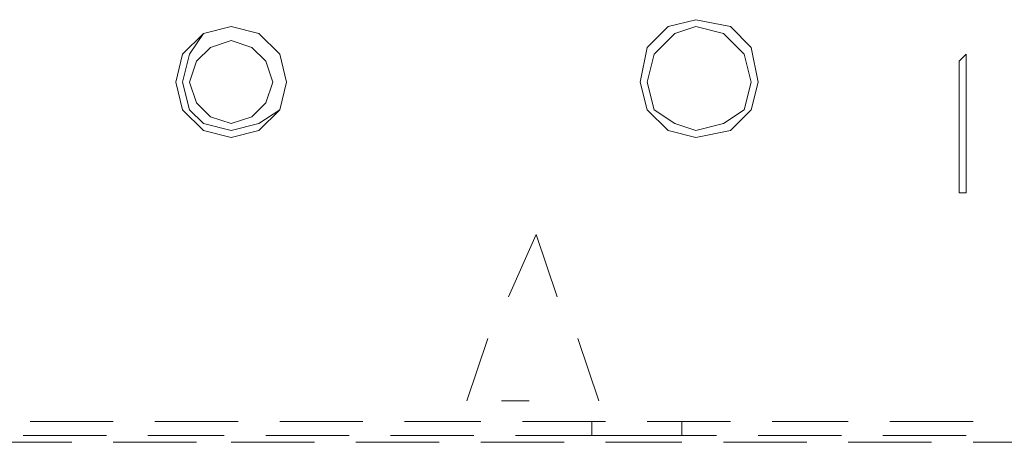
# Model space of a CAD drawing. Header units: millimetres. Extents: x 0 to 1151, y 0 to 297.
# Tile 40 of 93: x 339.7 to 345.72, y 126.94 to 129.52. Entities that reach past the tile are written whole.
import ezdxf

# ---------------------------------------------------------------- set-up
doc = ezdxf.new("R2010")
doc.units = ezdxf.units.MM
doc.header["$MEASUREMENT"] = 0
doc.layers.get('0').update_dxf_attribs({"linetype": 'CONTINUOUS'})

msp = doc.modelspace()

# ---------------------------------------------------------------- linework, layer by layer
at = {"color": 7, "linetype": 'Continuous', "lineweight": 20, "true_color": 0x000007}
for p, q in [((342.6883, 127.829), (342.8577, 128.21)), ((342.8577, 128.21), (342.9847, 127.829)), ((342.4343, 127.194), (342.5613, 127.575)), ((343.1117, 127.575), (343.2387, 127.194)), ((342.646, 127.194), (342.8153, 127.194)), ((339.7673, 127.067), (340.2753, 127.067)), ((339.7673, 127.067), (340.2753, 127.067)), ((340.5293, 127.067), (341.0373, 127.067)), ((340.5293, 127.067), (341.0373, 127.067)), ((341.2913, 127.067), (341.7993, 127.067)), ((341.2913, 127.067), (341.7993, 127.067)), ((342.0533, 127.067), (342.519, 127.067)), ((342.0533, 127.067), (342.519, 127.067)), ((342.773, 127.067), (343.281, 127.067)), ((342.773, 127.067), (343.281, 127.067)), ((343.535, 127.067), (344.043, 127.067)), ((343.535, 127.067), (344.043, 127.067)), ((343.7467, 126.9823), (343.7467, 127.067)), ((344.297, 127.067), (344.7627, 127.067)), ((344.297, 127.067), (344.7627, 127.067)), ((345.0167, 127.067), (345.5247, 127.067)), ((345.0167, 127.067), (345.5247, 127.067)), ((339.725, 126.9823), (340.233, 126.9823)), ((340.487, 126.9823), (340.9527, 126.9823)), ((341.2067, 126.9823), (341.7147, 126.9823)), ((341.9687, 126.9823), (342.4767, 126.9823)), ((342.7307, 126.9823), (343.1963, 126.9823)), ((343.4503, 126.9823), (343.9583, 126.9823)), ((344.2123, 126.9823), (344.7203, 126.9823)), ((344.9743, 126.9823), (345.4823, 126.9823)), ((340.0213, 126.94), (339.5133, 126.94)), ((340.7833, 126.94), (340.2753, 126.94)), ((341.503, 126.94), (340.995, 126.94)), ((342.265, 126.94), (341.757, 126.94)), ((343.027, 126.94), (342.519, 126.94)), ((343.7467, 126.94), (343.281, 126.94)), ((344.5087, 126.94), (344.0007, 126.94)), ((345.2707, 126.94), (344.7627, 126.94)), ((346.0327, 126.94), (345.5247, 126.94))]:
    msp.add_line(p, q, dxfattribs=at)
for points in [[(343.8313, 128.8027), (344.043, 128.845), (344.17, 128.972), (344.2123, 129.1413), (344.17, 129.353), (344.043, 129.48), (343.8313, 129.5223), (343.662, 129.48), (343.535, 129.353), (343.4927, 129.1413), (343.535, 128.972), (343.662, 128.845)], [(340.995, 128.8027), (341.1643, 128.845), (341.2913, 128.972), (341.3337, 129.1413), (341.2913, 129.3107), (341.1643, 129.4377), (340.995, 129.48), (340.8257, 129.4377), (340.6987, 129.3107), (340.6563, 129.1413), (340.6987, 128.972), (340.8257, 128.845)], [(340.995, 128.845), (341.1643, 128.8873), (341.2913, 128.972), (341.3337, 129.1413), (341.2913, 129.3107), (341.1643, 129.4377), (340.995, 129.48), (340.8257, 129.4377), (340.741, 129.3107), (340.6987, 129.1413), (340.741, 128.972), (340.8257, 128.8873)], [(343.8313, 128.845), (344.0007, 128.8873), (344.1277, 128.972), (344.17, 129.1413), (344.1277, 129.3107), (344.0007, 129.4377), (343.8313, 129.48), (343.7043, 129.4377), (343.5773, 129.3107), (343.535, 129.1413), (343.5773, 128.972), (343.7043, 128.8873)], [(340.995, 128.8873), (341.122, 128.9297), (341.2067, 129.0143), (341.249, 129.1413), (341.2067, 129.2683), (341.122, 129.353), (340.995, 129.3953), (340.868, 129.353), (340.7833, 129.2683), (340.741, 129.1413), (340.7833, 129.0143), (340.868, 128.9297)], [(345.44, 128.5063), (345.44, 128.464), (345.4823, 128.464), (345.4823, 128.5063), (345.4823, 129.2683), (345.4823, 129.3107), (345.44, 129.2683)]]:
    msp.add_lwpolyline(points, close=True, dxfattribs=at)
msp.add_lwpolyline([(343.7467, 126.9823), (343.1963, 126.9823), (343.1963, 127.067)], dxfattribs=at)

doc.saveas('drawing.dxf')
